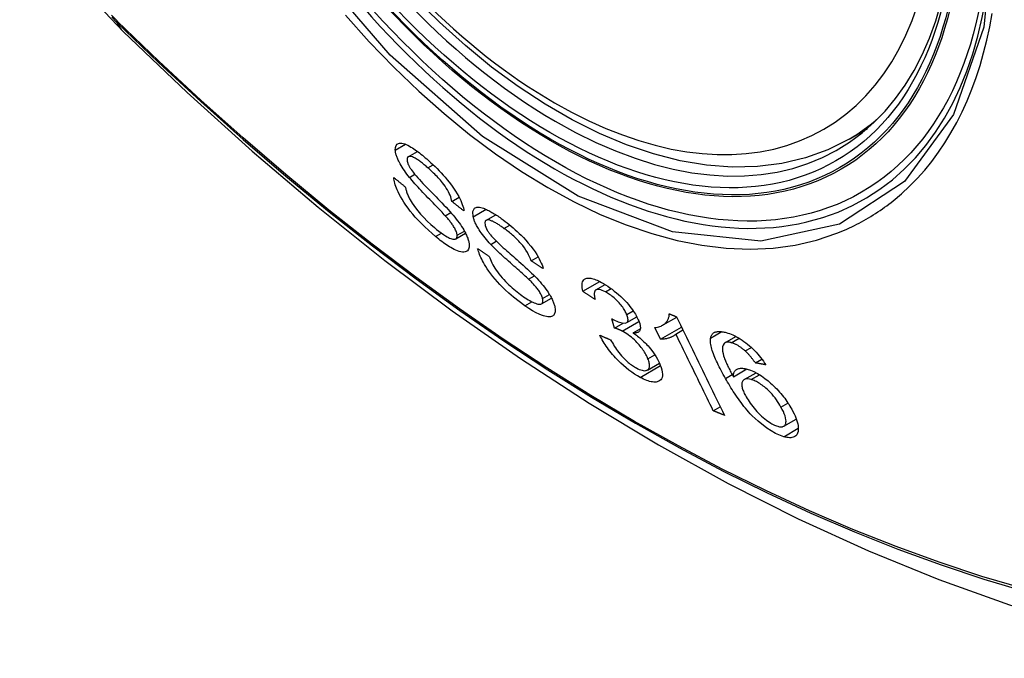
# Model space of a CAD drawing. Header units: inches. Extents: x 171.4 to 202, y 56.2 to 104.8.
# Tile 14 of 24: x 191.318 to 191.869, y 76.907 to 77.264. Entities that reach past the tile are written whole.
import ezdxf

# ---------------------------------------------------------------- set-up
doc = ezdxf.new("R2010")
doc.units = ezdxf.units.IN
doc.header["$MEASUREMENT"] = 0
doc.layers.add('Visible Edges(ANSI)', color=7, linetype='Continuous', lineweight=25)
doc.layers.add('Visible Tangent Edges(ANSI)', color=7, linetype='Continuous', lineweight=25)

msp = doc.modelspace()

# ---------------------------------------------------------------- linework, layer by layer
at = {"layer": 'Visible Edges(ANSI)'}
for p, q in [((191.78176, 77.19717), (191.79204, 77.2031)), ((191.53518, 77.1873), (191.54033, 77.19028)), ((191.55965, 77.16228), (191.56371, 77.16463)), ((191.55585, 77.15434), (191.55898, 77.15614)), ((191.57867, 77.15173), (191.58414, 77.15488)), ((191.56179, 77.14139), (191.56726, 77.14455)), ((191.60398, 77.12907), (191.60784, 77.1313)), ((191.60247, 77.11887), (191.60574, 77.12075)), ((191.63291, 77.11205), (191.64233, 77.11749)), ((191.64021, 77.1128), (191.64539, 77.11579)), ((191.6097, 77.10505), (191.61532, 77.1083)), ((191.65062, 77.09153), (191.64904, 77.09674)), ((191.65738, 77.09452), (191.66306, 77.0978)), ((191.67746, 77.09307), (191.68536, 77.09763)), ((191.65062, 77.09153), (191.65536, 77.09427)), ((191.66109, 77.08875), (191.66499, 77.091)), ((191.67629, 77.08522), (191.67309, 77.09173)), ((191.67629, 77.08522), (191.68808, 77.09202)), ((191.68486, 77.08817), (191.68884, 77.09047)), ((191.71235, 77.08327), (191.71851, 77.08683)), ((191.72369, 77.07868), (191.7271, 77.08065)), ((191.72939, 77.072), (191.73299, 77.07408)), ((191.66897, 77.06803), (191.67567, 77.0719)), ((191.71707, 77.06428), (191.72458, 77.06862)), ((191.72307, 77.06268), (191.72973, 77.06652)), ((191.70581, 77.04525), (191.70973, 77.04751)), ((191.74522, 77.03661), (191.75222, 77.04065))]:
    msp.add_line(p, q, dxfattribs=at)
at = {"layer": 'Visible Edges(ANSI)', "flags": 128}
for points in [[(191.3179, 77.35751), (191.32214, 77.34322), (191.32728, 77.3295), (191.33327, 77.31629), (191.34007, 77.30357), (191.34768, 77.29132), (191.35613, 77.27953), (191.36544, 77.26822), (191.3757, 77.2574)], [(191.78176, 77.19717), (191.76989, 77.19123), (191.75733, 77.18669), (191.74417, 77.18355), (191.73049, 77.18184), (191.7164, 77.18154), (191.70197, 77.18263), (191.68726, 77.18509), (191.67234, 77.18887), (191.65728, 77.19395), (191.64213, 77.2003), (191.62695, 77.20786), (191.6118, 77.21661), (191.59674, 77.22649), (191.58184, 77.23745), (191.56715, 77.24946), (191.55274, 77.26245), (191.53866, 77.27635)], [(191.3757, 77.2574), (191.4115, 77.22325), (191.44787, 77.19048), (191.48475, 77.15916), (191.5221, 77.12935), (191.55986, 77.10109), (191.59799, 77.07443), (191.63645, 77.04942), (191.67519, 77.02612), (191.71416, 77.00456), (191.75332, 76.98481), (191.79263, 76.9669), (191.83205, 76.95089), (191.87152, 76.93683), (191.91102, 76.92476), (191.95048, 76.91475), (191.98986, 76.90684)], [(191.52796, 77.19103), (191.52802, 77.19251), (191.52841, 77.19366), (191.52904, 77.19439), (191.52971, 77.19476), (191.5303, 77.19491), (191.53093, 77.19495), (191.53163, 77.19489), (191.5324, 77.19472), (191.53323, 77.19445), (191.53409, 77.1941), (191.53497, 77.19368), (191.53584, 77.19321), (191.53671, 77.19271), (191.53755, 77.19219), (191.53836, 77.19166), (191.53914, 77.19113), (191.53992, 77.19058), (191.54071, 77.19), (191.5415, 77.18939), (191.54231, 77.18877), (191.54312, 77.18811), (191.54393, 77.18744), (191.54475, 77.18675), (191.54556, 77.18605)], [(191.53589, 77.17575), (191.53514, 77.17669), (191.53442, 77.17763), (191.53371, 77.17858), (191.53304, 77.17954), (191.53239, 77.18049), (191.53177, 77.18144), (191.5312, 77.18238), (191.53069, 77.18325), (191.53026, 77.18404), (191.5299, 77.18476), (191.52959, 77.1854), (191.52933, 77.18598), (191.52912, 77.18648), (191.52893, 77.18696), (191.52876, 77.18742), (191.52861, 77.18786), (191.52847, 77.1883), (191.52835, 77.18872), (191.52825, 77.18914), (191.52816, 77.18954), (191.52809, 77.18993), (191.52803, 77.1903), (191.52799, 77.19067), (191.52796, 77.19103)], [(191.54617, 77.1811), (191.54566, 77.18154), (191.54515, 77.18198), (191.54463, 77.18241), (191.54412, 77.18284), (191.54361, 77.18325), (191.54311, 77.18366), (191.5426, 77.18405), (191.5421, 77.18444), (191.5416, 77.18481), (191.5411, 77.18517), (191.54061, 77.18551), (191.54012, 77.18583), (191.53964, 77.18614), (191.53917, 77.18642), (191.5387, 77.18668), (191.53814, 77.18695), (191.5375, 77.18721), (191.53681, 77.1874), (191.53612, 77.1875), (191.53553, 77.18744), (191.53506, 77.18722), (191.53473, 77.18683), (191.53456, 77.18628), (191.53454, 77.18557)], [(191.53454, 77.18557), (191.53455, 77.1854), (191.53457, 77.18522), (191.5346, 77.18504), (191.53463, 77.18485), (191.53467, 77.18466), (191.53472, 77.18446), (191.53477, 77.18425), (191.53484, 77.18404), (191.53491, 77.18383), (191.53498, 77.18361), (191.53507, 77.18339), (191.53516, 77.18316), (191.53526, 77.18293), (191.53537, 77.18269), (191.53548, 77.18245), (191.5356, 77.18221), (191.53573, 77.18196), (191.53586, 77.18171), (191.536, 77.18146), (191.53615, 77.18121), (191.5363, 77.18096), (191.53646, 77.1807), (191.53663, 77.18044), (191.5368, 77.18018)], [(191.54556, 77.18605), (191.54672, 77.18502), (191.54788, 77.18397), (191.54904, 77.18289), (191.5502, 77.18178), (191.55134, 77.18065), (191.55248, 77.17948), (191.55361, 77.1783), (191.55473, 77.17708), (191.55584, 77.17583), (191.557, 77.17447), (191.55819, 77.173), (191.5594, 77.17143), (191.5606, 77.16976), (191.56171, 77.16809), (191.56265, 77.16655), (191.56343, 77.16515), (191.56409, 77.16388), (191.56462, 77.16274), (191.56507, 77.16167), (191.56546, 77.16064), (191.56577, 77.15966), (191.56603, 77.15873), (191.56622, 77.15783), (191.56635, 77.15698)], [(191.5368, 77.18018), (191.53733, 77.17943), (191.53799, 77.17858), (191.53876, 77.17764), (191.53963, 77.17663), (191.54056, 77.17557), (191.54153, 77.1745), (191.5425, 77.17344), (191.54346, 77.17242), (191.54438, 77.17144), (191.54529, 77.17049), (191.54618, 77.16957), (191.54707, 77.16865), (191.54797, 77.16773), (191.54888, 77.1668), (191.54982, 77.16584), (191.55079, 77.16484), (191.55181, 77.16379), (191.55287, 77.16269), (191.554, 77.16151), (191.55516, 77.16029), (191.55633, 77.15905), (191.55746, 77.15783), (191.55852, 77.15666), (191.55948, 77.15557)], [(191.55965, 77.16228), (191.55947, 77.16308), (191.55924, 77.16392), (191.55896, 77.16481), (191.5586, 77.16573), (191.55818, 77.1667), (191.55769, 77.1677), (191.55713, 77.16872), (191.55648, 77.16978), (191.55579, 77.17083), (191.55509, 77.1718), (191.55442, 77.17268), (191.55379, 77.17346), (191.55319, 77.17417), (191.55258, 77.17486), (191.55196, 77.17554), (191.55133, 77.17622), (191.55069, 77.17687), (191.55005, 77.17752), (191.54941, 77.17815), (191.54876, 77.17876), (191.54811, 77.17936), (191.54747, 77.17995), (191.54682, 77.18053), (191.54617, 77.1811)], [(191.55048, 77.14269), (191.54851, 77.14439), (191.54652, 77.14617), (191.54455, 77.14802), (191.5426, 77.14993), (191.54077, 77.15182), (191.53916, 77.15358), (191.53772, 77.15525), (191.53637, 77.1569), (191.53508, 77.15858), (191.53386, 77.16027), (191.53272, 77.16196), (191.53173, 77.16356), (191.53087, 77.16505), (191.53015, 77.16641), (191.52955, 77.16763), (191.52906, 77.16871), (191.52864, 77.1697), (191.52828, 77.17065), (191.52796, 77.17157), (191.52769, 77.17246), (191.52747, 77.17332), (191.52729, 77.17415), (191.52716, 77.17494), (191.52706, 77.17571)], [(191.52706, 77.17571), (191.52733, 77.17549), (191.5276, 77.17527), (191.52787, 77.17505), (191.52814, 77.17483), (191.52842, 77.17461), (191.52869, 77.17439), (191.52896, 77.17417), (191.52923, 77.17395), (191.5295, 77.17373), (191.52977, 77.17351), (191.53004, 77.17329), (191.53031, 77.17307), (191.53058, 77.17285), (191.53085, 77.17263), (191.53112, 77.17241), (191.5314, 77.1722), (191.53167, 77.17198), (191.53194, 77.17176), (191.53221, 77.17154), (191.53248, 77.17132), (191.53275, 77.1711), (191.53302, 77.17088), (191.5333, 77.17066), (191.53357, 77.17044)], [(191.55585, 77.15434), (191.55534, 77.1549), (191.55476, 77.15554), (191.5541, 77.15624), (191.55338, 77.15699), (191.55261, 77.1578), (191.55179, 77.15865), (191.55093, 77.15955), (191.55003, 77.16047), (191.54911, 77.16143), (191.54816, 77.1624), (191.54721, 77.16339), (191.54624, 77.16439), (191.54528, 77.16539), (191.54432, 77.16639), (191.54338, 77.16738), (191.54246, 77.16836), (191.54156, 77.16931), (191.5407, 77.17024), (191.53984, 77.17118), (191.53898, 77.17213), (191.53814, 77.17308), (191.53734, 77.17401), (191.53658, 77.1749), (191.53589, 77.17575)], [(191.53357, 77.17044), (191.53366, 77.16999), (191.53377, 77.16953), (191.53388, 77.16906), (191.53402, 77.16858), (191.53416, 77.16809), (191.53432, 77.16759), (191.5345, 77.16708), (191.53469, 77.16656), (191.5349, 77.16603), (191.53514, 77.16549), (191.53539, 77.16494), (191.53566, 77.16438), (191.53595, 77.1638), (191.5363, 77.16316), (191.53678, 77.16233), (191.53742, 77.16132), (191.53825, 77.1601), (191.53928, 77.1587), (191.54057, 77.15707), (191.54212, 77.15525), (191.54392, 77.15329), (191.54586, 77.15132), (191.54783, 77.14947), (191.54981, 77.14773)], [(191.56635, 77.15698), (191.56607, 77.1572), (191.56579, 77.15742), (191.56551, 77.15764), (191.56523, 77.15786), (191.56495, 77.15808), (191.56467, 77.1583), (191.56439, 77.15852), (191.56411, 77.15875), (191.56383, 77.15897), (191.56355, 77.15919), (191.56327, 77.15941), (191.56299, 77.15963), (191.56271, 77.15985), (191.56244, 77.16007), (191.56216, 77.16029), (191.56188, 77.16051), (191.5616, 77.16073), (191.56132, 77.16095), (191.56104, 77.16117), (191.56076, 77.16139), (191.56048, 77.16162), (191.5602, 77.16184), (191.55992, 77.16206), (191.55965, 77.16228)], [(191.55948, 77.15557), (191.56034, 77.15455), (191.5612, 77.15351), (191.56203, 77.15247), (191.56283, 77.15143), (191.56361, 77.15038), (191.56436, 77.14933), (191.56506, 77.14829), (191.5657, 77.1473), (191.56626, 77.14638), (191.56673, 77.14554), (191.56714, 77.14478), (191.56749, 77.14409), (191.56778, 77.14347), (191.56803, 77.1429), (191.56825, 77.14236), (191.56845, 77.14184), (191.56863, 77.14133), (191.56879, 77.14083), (191.56893, 77.14035), (191.56904, 77.13988), (191.56914, 77.13942), (191.56922, 77.13898), (191.56928, 77.13856), (191.56932, 77.13814)], [(191.57152, 77.15374), (191.57131, 77.15672), (191.57224, 77.15856), (191.57348, 77.15913), (191.57425, 77.15919), (191.57503, 77.15913), (191.57582, 77.15897), (191.57657, 77.15876), (191.57727, 77.15852), (191.57788, 77.15828), (191.57844, 77.15804), (191.57901, 77.15778), (191.57959, 77.1575), (191.58019, 77.15721), (191.58079, 77.15689), (191.5814, 77.15655), (191.58202, 77.15619), (191.58265, 77.15582), (191.58328, 77.15543), (191.58392, 77.15502), (191.58457, 77.1546), (191.58523, 77.15416), (191.58588, 77.15371), (191.58654, 77.15325), (191.58721, 77.15277)], [(191.56254, 77.14339), (191.56249, 77.1438), (191.56241, 77.14423), (191.5623, 77.1447), (191.56214, 77.14518), (191.56195, 77.1457), (191.56172, 77.14623), (191.56146, 77.14678), (191.56118, 77.14731), (191.5609, 77.14782), (191.5606, 77.1483), (191.5603, 77.14877), (191.56, 77.14921), (191.5597, 77.14964), (191.55939, 77.15007), (191.55907, 77.15051), (191.55873, 77.15094), (191.55839, 77.15137), (191.55804, 77.15181), (191.55768, 77.15224), (191.55732, 77.15267), (191.55695, 77.15309), (191.55659, 77.15351), (191.55622, 77.15393), (191.55585, 77.15434)], [(191.58134, 77.13829), (191.58052, 77.13917), (191.57972, 77.14007), (191.57893, 77.14098), (191.57816, 77.1419), (191.57742, 77.14282), (191.57671, 77.14375), (191.57603, 77.14468), (191.57543, 77.14555), (191.5749, 77.14635), (191.57444, 77.14708), (191.57405, 77.14775), (191.57372, 77.14833), (191.57344, 77.14885), (191.57319, 77.14935), (191.57295, 77.14983), (191.57273, 77.1503), (191.57252, 77.15076), (191.57234, 77.15121), (191.57216, 77.15166), (191.57201, 77.15209), (191.57186, 77.15252), (191.57174, 77.15294), (191.57162, 77.15334), (191.57152, 77.15374)], [(191.58876, 77.14722), (191.58829, 77.14756), (191.58783, 77.14789), (191.58736, 77.14821), (191.5869, 77.14853), (191.58644, 77.14884), (191.58598, 77.14914), (191.58552, 77.14944), (191.58507, 77.14972), (191.58462, 77.15), (191.58417, 77.15026), (191.58373, 77.15051), (191.5833, 77.15075), (191.58287, 77.15097), (191.58246, 77.15118), (191.58205, 77.15136), (191.58165, 77.15153), (191.58127, 77.15167), (191.58088, 77.15179), (191.58025, 77.15193), (191.57943, 77.15195), (191.57867, 77.15173), (191.57817, 77.1512), (191.578, 77.15036), (191.57814, 77.14923)], [(191.58721, 77.15277), (191.58831, 77.15196), (191.58942, 77.15113), (191.59053, 77.15026), (191.59165, 77.14937), (191.59276, 77.14845), (191.59388, 77.14749), (191.59499, 77.14651), (191.59611, 77.1455), (191.59721, 77.14446), (191.59834, 77.14336), (191.59959, 77.14209), (191.60093, 77.14065), (191.60234, 77.13904), (191.60376, 77.13731), (191.60503, 77.13563), (191.60612, 77.13407), (191.60705, 77.13263), (191.60782, 77.13134), (191.60848, 77.13014), (191.60907, 77.12898), (191.60958, 77.12786), (191.61002, 77.12677), (191.6104, 77.12573), (191.6107, 77.12472)], [(191.54981, 77.14773), (191.55108, 77.14667), (191.55235, 77.14567), (191.55361, 77.14473), (191.55484, 77.14386), (191.55596, 77.14314), (191.55692, 77.14258), (191.55771, 77.14215), (191.55837, 77.14184), (191.559, 77.14158), (191.55959, 77.14137), (191.56014, 77.14123), (191.56065, 77.14116), (191.56109, 77.14117), (191.56146, 77.14125), (191.56175, 77.14137), (191.56197, 77.14152), (191.56213, 77.14167), (191.56226, 77.14185), (191.56237, 77.14205), (191.56245, 77.14227), (191.56251, 77.14252), (191.56254, 77.14278), (191.56255, 77.14307), (191.56254, 77.14339)], [(191.57814, 77.14923), (191.57819, 77.14904), (191.57824, 77.14884), (191.5783, 77.14864), (191.57837, 77.14843), (191.57844, 77.14822), (191.57852, 77.14801), (191.57861, 77.14779), (191.57871, 77.14756), (191.57881, 77.14734), (191.57892, 77.1471), (191.57904, 77.14687), (191.57916, 77.14663), (191.57929, 77.14639), (191.57943, 77.14614), (191.57958, 77.1459), (191.57973, 77.14565), (191.57989, 77.1454), (191.58005, 77.14515), (191.58022, 77.1449), (191.5804, 77.14465), (191.58058, 77.1444), (191.58077, 77.14415), (191.58096, 77.1439), (191.58116, 77.14364)], [(191.60398, 77.12907), (191.60358, 77.13017), (191.60309, 77.13133), (191.60252, 77.13253), (191.60184, 77.13377), (191.60106, 77.13505), (191.60017, 77.13636), (191.59924, 77.13758), (191.5984, 77.13861), (191.59769, 77.13942), (191.59712, 77.14004), (191.59655, 77.14064), (191.59596, 77.14122), (191.59537, 77.1418), (191.59478, 77.14235), (191.59418, 77.1429), (191.59357, 77.14343), (191.59297, 77.14395), (191.59236, 77.14445), (191.59176, 77.14495), (191.59115, 77.14543), (191.59055, 77.14589), (191.58995, 77.14635), (191.58936, 77.14679), (191.58876, 77.14722)], [(191.56932, 77.13814), (191.56929, 77.1367), (191.56895, 77.13554), (191.56836, 77.13474), (191.56766, 77.13427), (191.567, 77.13404), (191.56631, 77.13395), (191.56554, 77.13396), (191.56469, 77.13409), (191.56376, 77.13432), (191.5628, 77.13465), (191.56184, 77.13505), (191.56088, 77.1355), (191.55996, 77.13598), (191.55907, 77.13647), (191.55825, 77.13696), (191.55741, 77.13748), (191.55657, 77.13804), (191.55572, 77.13862), (191.55486, 77.13924), (191.55399, 77.13988), (191.55312, 77.14055), (191.55224, 77.14124), (191.55136, 77.14195), (191.55048, 77.14269)], [(191.58116, 77.14364), (191.58177, 77.1429), (191.58251, 77.14208), (191.58337, 77.14119), (191.58432, 77.14024), (191.58532, 77.13927), (191.58636, 77.13829), (191.58739, 77.13734), (191.58838, 77.13643), (191.58934, 77.13556), (191.59028, 77.13472), (191.59121, 77.1339), (191.59214, 77.13308), (191.59307, 77.13226), (191.59403, 77.13143), (191.59501, 77.13057), (191.59604, 77.12967), (191.59711, 77.12873), (191.59824, 77.12773), (191.59943, 77.12667), (191.60066, 77.12556), (191.6019, 77.12443), (191.60309, 77.12332), (191.60422, 77.12225), (191.60524, 77.12126)], [(191.60045, 77.10398), (191.59727, 77.10632), (191.59415, 77.10878), (191.59153, 77.11102), (191.58942, 77.11295), (191.5878, 77.11453), (191.58643, 77.11594), (191.58511, 77.11737), (191.58383, 77.11884), (191.5826, 77.12033), (191.58142, 77.12185), (191.58036, 77.1233), (191.57943, 77.12466), (191.57861, 77.12593), (191.5779, 77.12709), (191.5773, 77.12814), (191.57678, 77.12909), (191.5763, 77.13001), (191.57587, 77.13091), (191.57547, 77.13179), (191.57511, 77.13265), (191.57479, 77.13349), (191.5745, 77.13431), (191.57425, 77.13511), (191.57403, 77.13589)], [(191.57403, 77.13589), (191.5743, 77.13571), (191.57457, 77.13553), (191.57484, 77.13535), (191.57512, 77.13517), (191.57539, 77.13498), (191.57566, 77.1348), (191.57593, 77.13462), (191.5762, 77.13444), (191.57647, 77.13426), (191.57674, 77.13408), (191.57701, 77.1339), (191.57728, 77.13372), (191.57755, 77.13354), (191.57782, 77.13336), (191.5781, 77.13318), (191.57837, 77.133), (191.57864, 77.13282), (191.57891, 77.13264), (191.57918, 77.13246), (191.57945, 77.13228), (191.57972, 77.1321), (191.58, 77.13192), (191.58027, 77.13174), (191.58054, 77.13155)], [(191.60247, 77.11887), (191.60193, 77.11939), (191.6013, 77.11997), (191.60061, 77.1206), (191.59985, 77.12129), (191.59903, 77.12202), (191.59817, 77.12279), (191.59726, 77.1236), (191.59631, 77.12443), (191.59534, 77.12529), (191.59435, 77.12617), (191.59334, 77.12706), (191.59232, 77.12796), (191.59131, 77.12886), (191.59031, 77.12976), (191.58932, 77.13065), (191.58835, 77.13152), (191.58741, 77.13238), (191.5865, 77.13322), (191.58558, 77.13408), (191.58467, 77.13495), (191.58377, 77.13582), (191.58291, 77.13667), (191.58209, 77.13749), (191.58134, 77.13829)], [(191.58054, 77.13155), (191.58085, 77.13068), (191.5812, 77.12978), (191.58159, 77.12886), (191.58204, 77.1279), (191.58253, 77.12693), (191.58307, 77.12594), (191.58367, 77.12493), (191.58433, 77.12391), (191.58505, 77.12288), (191.58586, 77.1218), (191.58676, 77.1207), (191.58769, 77.11961), (191.58864, 77.11856), (191.58959, 77.11756), (191.59054, 77.11661), (191.59145, 77.11572), (191.59237, 77.11486), (191.59329, 77.11403), (191.59421, 77.11323), (191.59513, 77.11246), (191.59606, 77.11171), (191.59699, 77.11098), (191.59791, 77.11029), (191.59883, 77.10963)], [(191.6107, 77.12472), (191.61042, 77.1249), (191.61014, 77.12508), (191.60986, 77.12526), (191.60958, 77.12544), (191.6093, 77.12562), (191.60902, 77.12581), (191.60874, 77.12599), (191.60845, 77.12617), (191.60817, 77.12635), (191.60789, 77.12653), (191.60761, 77.12671), (191.60733, 77.12689), (191.60705, 77.12707), (191.60677, 77.12726), (191.60649, 77.12744), (191.60621, 77.12762), (191.60593, 77.1278), (191.60565, 77.12798), (191.60537, 77.12816), (191.60509, 77.12834), (191.60481, 77.12853), (191.60453, 77.12871), (191.60426, 77.12889), (191.60398, 77.12907)], [(191.61035, 77.10795), (191.61023, 77.10839), (191.61008, 77.10885), (191.6099, 77.10932), (191.60969, 77.10982), (191.60944, 77.11034), (191.60917, 77.11086), (191.60885, 77.11141), (191.60853, 77.11194), (191.60819, 77.11244), (191.60785, 77.11293), (191.60751, 77.11339), (191.60716, 77.11384), (191.60681, 77.11428), (191.60645, 77.11471), (191.60608, 77.11514), (191.6057, 77.11557), (191.60531, 77.116), (191.60491, 77.11642), (191.60451, 77.11684), (191.60411, 77.11726), (191.6037, 77.11767), (191.60329, 77.11808), (191.60288, 77.11848), (191.60247, 77.11887)], [(191.60524, 77.12126), (191.60618, 77.1203), (191.60711, 77.11932), (191.60803, 77.11833), (191.60893, 77.11733), (191.6098, 77.11632), (191.61064, 77.1153), (191.61145, 77.11428), (191.6122, 77.11328), (191.61286, 77.11236), (191.61343, 77.11151), (191.61393, 77.11073), (191.61437, 77.11002), (191.61474, 77.10938), (191.61506, 77.1088), (191.61536, 77.10823), (191.61563, 77.10768), (191.61589, 77.10714), (191.61612, 77.1066), (191.61633, 77.10608), (191.61653, 77.10558), (191.6167, 77.10508), (191.61686, 77.10459), (191.617, 77.10411), (191.61712, 77.10365)], [(191.63291, 77.11205), (191.63268, 77.11308), (191.63252, 77.11406), (191.63244, 77.11499), (191.63244, 77.11586), (191.63253, 77.11665), (191.63271, 77.11736), (191.63299, 77.11796), (191.63333, 77.11843), (191.63372, 77.11878), (191.63414, 77.11904), (191.63457, 77.11921), (191.63502, 77.11934), (191.63552, 77.11941), (191.63605, 77.11943), (191.63663, 77.1194), (191.63725, 77.11932), (191.6379, 77.11919), (191.63859, 77.11901), (191.6393, 77.11878), (191.64004, 77.11851), (191.6408, 77.1182), (191.64159, 77.11785), (191.6424, 77.11746), (191.64322, 77.11703)], [(191.64322, 77.11703), (191.64439, 77.11639), (191.64558, 77.11568), (191.64678, 77.11491), (191.648, 77.11407), (191.64923, 77.11318), (191.65046, 77.11222), (191.65169, 77.11122), (191.65289, 77.11018), (191.65407, 77.1091), (191.65523, 77.10799), (191.65635, 77.10685), (191.6574, 77.1057), (191.65836, 77.10459), (191.65921, 77.10355), (191.65997, 77.10257), (191.66064, 77.10166), (191.66122, 77.10082), (191.66175, 77.10002), (191.66225, 77.09922), (191.66271, 77.09844), (191.66313, 77.09768), (191.66351, 77.09693), (191.66386, 77.09619), (191.66416, 77.09546)], [(191.63977, 77.10744), (191.63948, 77.10763), (191.6392, 77.10782), (191.63891, 77.10801), (191.63862, 77.1082), (191.63834, 77.1084), (191.63805, 77.10859), (191.63776, 77.10878), (191.63748, 77.10897), (191.63719, 77.10916), (191.63691, 77.10936), (191.63662, 77.10955), (191.63633, 77.10974), (191.63605, 77.10993), (191.63576, 77.11012), (191.63548, 77.11032), (191.63519, 77.11051), (191.6349, 77.1107), (191.63462, 77.11089), (191.63433, 77.11108), (191.63405, 77.11128), (191.63376, 77.11147), (191.63348, 77.11166), (191.63319, 77.11185), (191.63291, 77.11205)], [(191.64545, 77.11175), (191.64455, 77.1122), (191.64369, 77.11257), (191.64289, 77.11284), (191.64215, 77.11301), (191.64148, 77.11308), (191.64094, 77.11305), (191.64051, 77.11294), (191.6402, 77.1128), (191.63998, 77.11264), (191.63978, 77.11245), (191.63963, 77.11223), (191.6395, 77.11198), (191.6394, 77.1117), (191.63933, 77.1114), (191.63928, 77.11108), (191.63926, 77.11073), (191.63926, 77.11037), (191.63928, 77.10999), (191.63932, 77.10959), (191.63938, 77.10918), (191.63946, 77.10876), (191.63955, 77.10832), (191.63965, 77.10788), (191.63977, 77.10744)], [(191.65739, 77.09908), (191.65716, 77.09962), (191.65691, 77.10017), (191.65662, 77.10074), (191.6563, 77.10132), (191.65594, 77.10191), (191.65556, 77.10251), (191.65515, 77.1031), (191.65471, 77.10371), (191.65423, 77.10431), (191.65373, 77.10492), (191.6532, 77.10553), (191.65264, 77.10614), (191.65207, 77.10674), (191.65148, 77.10732), (191.65089, 77.10788), (191.65029, 77.10841), (191.64968, 77.10892), (191.64906, 77.10941), (191.64845, 77.10987), (191.64784, 77.11031), (191.64723, 77.11071), (191.64663, 77.11108), (191.64604, 77.11143), (191.64545, 77.11175)], [(191.59883, 77.10963), (191.59972, 77.10901), (191.6006, 77.10841), (191.60147, 77.10785), (191.60233, 77.10733), (191.60317, 77.10684), (191.604, 77.10639), (191.60481, 77.10599), (191.60558, 77.10564), (191.60633, 77.10534), (191.60705, 77.1051), (191.60772, 77.10493), (191.60834, 77.10484), (191.6089, 77.10483), (191.60937, 77.10491), (191.60974, 77.10507), (191.61002, 77.10529), (191.61022, 77.10555), (191.61035, 77.10581), (191.61044, 77.10609), (191.6105, 77.1064), (191.61051, 77.10675), (191.61049, 77.10712), (191.61044, 77.10752), (191.61035, 77.10795)], [(191.61712, 77.10365), (191.61727, 77.10294), (191.61737, 77.10227), (191.61741, 77.10164), (191.61741, 77.10106), (191.61735, 77.10051), (191.61724, 77.10002), (191.61708, 77.09957), (191.61687, 77.09916), (191.6166, 77.0988), (191.61627, 77.09847), (191.61586, 77.09818), (191.61537, 77.09796), (191.61478, 77.0978), (191.6141, 77.09774), (191.61335, 77.09776), (191.61255, 77.09787), (191.61169, 77.09806), (191.61077, 77.09832), (191.60973, 77.09869), (191.60837, 77.09926), (191.60667, 77.10009), (191.60467, 77.10121), (191.60258, 77.10252), (191.60045, 77.10398)], [(191.64904, 77.09674), (191.64909, 77.09671), (191.64913, 77.09668), (191.64918, 77.09666), (191.64922, 77.09663), (191.64927, 77.0966), (191.64932, 77.09657), (191.64936, 77.09654), (191.64941, 77.09652), (191.64945, 77.09649), (191.6495, 77.09646), (191.64955, 77.09643), (191.64959, 77.09641), (191.64964, 77.09638), (191.64968, 77.09635), (191.64972, 77.09633), (191.64977, 77.0963), (191.64981, 77.09628), (191.64986, 77.09625), (191.6499, 77.09623), (191.64994, 77.0962), (191.64999, 77.09618), (191.65003, 77.09615), (191.65007, 77.09613), (191.65012, 77.09611)], [(191.65012, 77.09611), (191.65262, 77.09495), (191.65481, 77.09434), (191.65654, 77.09428), (191.65741, 77.09454), (191.65763, 77.09471), (191.65775, 77.09483), (191.65785, 77.09496), (191.65794, 77.09512), (191.65801, 77.09528), (191.65806, 77.09546), (191.6581, 77.09565), (191.65812, 77.09586), (191.65813, 77.09608), (191.65813, 77.09631), (191.65811, 77.09655), (191.65808, 77.0968), (191.65803, 77.09706), (191.65797, 77.09733), (191.6579, 77.0976), (191.65782, 77.09789), (191.65773, 77.09818), (191.65762, 77.09847), (191.65751, 77.09877), (191.65739, 77.09908)], [(191.66416, 77.09546), (191.66435, 77.09499), (191.66451, 77.09453), (191.66465, 77.09408), (191.66477, 77.09364), (191.66487, 77.09322), (191.66495, 77.09281), (191.665, 77.09242), (191.66504, 77.09204), (191.66504, 77.09168), (191.66503, 77.09134), (191.66499, 77.09101), (191.66492, 77.09068), (191.66482, 77.09036), (191.66469, 77.09006), (191.66451, 77.08977), (191.66428, 77.08951), (191.66401, 77.08927), (191.66369, 77.08908), (191.66333, 77.08893), (191.66294, 77.08882), (191.66252, 77.08875), (191.66207, 77.08872), (191.66159, 77.08872), (191.66109, 77.08875)], [(191.67309, 77.09173), (191.67391, 77.09185), (191.67466, 77.092), (191.67535, 77.09218), (191.67599, 77.09239), (191.67658, 77.09262), (191.67712, 77.09288), (191.67761, 77.09315), (191.67806, 77.09344), (191.67846, 77.09374), (191.67883, 77.09406), (191.67916, 77.09438), (191.67946, 77.09471), (191.67972, 77.09504), (191.67996, 77.09537), (191.68018, 77.0957), (191.68037, 77.09604), (191.68055, 77.0964), (191.68071, 77.09677), (191.68085, 77.09717), (191.68097, 77.09758), (191.68106, 77.09802), (191.68113, 77.09848), (191.68116, 77.09895), (191.68117, 77.09945)], [(191.68117, 77.09945), (191.68134, 77.09938), (191.68151, 77.09931), (191.68168, 77.09925), (191.68185, 77.09918), (191.68202, 77.09911), (191.68219, 77.09904), (191.68236, 77.09897), (191.68253, 77.0989), (191.6827, 77.09884), (191.68287, 77.09877), (191.68304, 77.0987), (191.68322, 77.09863), (191.68339, 77.09856), (191.68356, 77.0985), (191.68373, 77.09843), (191.6839, 77.09836), (191.68407, 77.09829), (191.68424, 77.09822), (191.68441, 77.09816), (191.68458, 77.09809), (191.68475, 77.09802), (191.68493, 77.09795), (191.6851, 77.09788), (191.68527, 77.09782)], [(191.68527, 77.09782), (191.68638, 77.09553), (191.68749, 77.09324), (191.6886, 77.09095), (191.68972, 77.08865), (191.69084, 77.08635), (191.69196, 77.08405), (191.69308, 77.08174), (191.6942, 77.07943), (191.69532, 77.07712), (191.69645, 77.07481), (191.69757, 77.0725), (191.69869, 77.07019), (191.69982, 77.06788), (191.70094, 77.06557), (191.70206, 77.06326), (191.70318, 77.06096), (191.7043, 77.05865), (191.70542, 77.05636), (191.70654, 77.05406), (191.70765, 77.05177), (191.70876, 77.04949), (191.70987, 77.04721), (191.71098, 77.04494), (191.71208, 77.04267)], [(191.65486, 77.08983), (191.65467, 77.08993), (191.65449, 77.09002), (191.6543, 77.09011), (191.65412, 77.0902), (191.65394, 77.09028), (191.65376, 77.09037), (191.65358, 77.09045), (191.6534, 77.09052), (191.65322, 77.0906), (191.65304, 77.09068), (191.65286, 77.09075), (191.65268, 77.09082), (191.6525, 77.09089), (191.65232, 77.09095), (191.65214, 77.09102), (191.65197, 77.09108), (191.65179, 77.09114), (191.65162, 77.0912), (191.65145, 77.09126), (191.65128, 77.09132), (191.65111, 77.09137), (191.65095, 77.09143), (191.65078, 77.09148), (191.65062, 77.09153)], [(191.66928, 77.07429), (191.66903, 77.07488), (191.66875, 77.07549), (191.66844, 77.07611), (191.66811, 77.07674), (191.66774, 77.07738), (191.66735, 77.07803), (191.66692, 77.0787), (191.66646, 77.07937), (191.66597, 77.08004), (191.66545, 77.08071), (191.66492, 77.08137), (191.66435, 77.08204), (191.66376, 77.0827), (191.66313, 77.08338), (191.66244, 77.0841), (191.66167, 77.08484), (191.66085, 77.0856), (191.65999, 77.08635), (191.65912, 77.08705), (191.65825, 77.0877), (191.65739, 77.08831), (191.65653, 77.08887), (191.65569, 77.08937), (191.65486, 77.08983)], [(191.70427, 77.08584), (191.70435, 77.08625), (191.70445, 77.08664), (191.70458, 77.08701), (191.70474, 77.08736), (191.70492, 77.08768), (191.70512, 77.08799), (191.70536, 77.08827), (191.70562, 77.08852), (191.70591, 77.08875), (191.70622, 77.08895), (191.70656, 77.08912), (191.70692, 77.08927), (191.70732, 77.08939), (191.70774, 77.08948), (191.70818, 77.08954), (191.70864, 77.08958), (191.70913, 77.08959), (191.70963, 77.08958), (191.71015, 77.08953), (191.71069, 77.08947), (191.71125, 77.08938), (191.71183, 77.08927), (191.71241, 77.08914), (191.71301, 77.08899)], [(191.66489, 77.06394), (191.66337, 77.06479), (191.66182, 77.06574), (191.66024, 77.0668), (191.65864, 77.06797), (191.65704, 77.06923), (191.65552, 77.07053), (191.65417, 77.07178), (191.65298, 77.07293), (191.65198, 77.07395), (191.65112, 77.07486), (191.6503, 77.07577), (191.64951, 77.07668), (191.64874, 77.0776), (191.648, 77.07852), (191.64729, 77.07945), (191.6466, 77.08038), (191.64595, 77.08131), (191.64533, 77.08223), (191.64475, 77.08313), (191.6442, 77.08403), (191.64369, 77.08492), (191.64321, 77.08579), (191.64276, 77.08666), (191.64234, 77.08751)], [(191.64234, 77.08751), (191.64259, 77.0874), (191.64284, 77.08729), (191.6431, 77.08718), (191.64335, 77.08707), (191.6436, 77.08696), (191.64385, 77.08685), (191.64411, 77.08674), (191.64436, 77.08663), (191.64461, 77.08652), (191.64486, 77.08642), (191.64512, 77.08631), (191.64537, 77.0862), (191.64562, 77.08609), (191.64587, 77.08598), (191.64613, 77.08587), (191.64638, 77.08576), (191.64663, 77.08565), (191.64689, 77.08554), (191.64714, 77.08543), (191.64739, 77.08532), (191.64765, 77.08521), (191.6479, 77.0851), (191.64815, 77.08499), (191.6484, 77.08488)], [(191.6484, 77.08488), (191.64888, 77.08403), (191.64939, 77.08316), (191.64992, 77.08227), (191.65047, 77.08138), (191.65105, 77.08049), (191.65166, 77.0796), (191.6523, 77.0787), (191.65298, 77.0778), (191.6537, 77.07691), (191.65445, 77.07602), (191.65519, 77.0752), (191.65589, 77.07448), (191.65654, 77.07384), (191.65713, 77.07328), (191.6577, 77.07277), (191.65827, 77.07228), (191.65884, 77.07181), (191.65941, 77.07137), (191.65998, 77.07094), (191.66055, 77.07054), (191.66113, 77.07016), (191.66169, 77.06981), (191.66225, 77.06948), (191.6628, 77.06918)], [(191.66109, 77.08875), (191.66169, 77.08833), (191.66229, 77.08789), (191.6629, 77.08744), (191.6635, 77.08698), (191.6641, 77.0865), (191.6647, 77.086), (191.6653, 77.08549), (191.66589, 77.08496), (191.66648, 77.08442), (191.66706, 77.08387), (191.66763, 77.0833), (191.66819, 77.08273), (191.66874, 77.08215), (191.66931, 77.08153), (191.66997, 77.08077), (191.6707, 77.07988), (191.6715, 77.07887), (191.67232, 77.07774), (191.67314, 77.07653), (191.67389, 77.07533), (191.67456, 77.07416), (191.67515, 77.07301), (191.67568, 77.07189), (191.67615, 77.0708)], [(191.68486, 77.08817), (191.68469, 77.08798), (191.68451, 77.08779), (191.68431, 77.08761), (191.68411, 77.08744), (191.68389, 77.08728), (191.68367, 77.08713), (191.68344, 77.08698), (191.68321, 77.08684), (191.68296, 77.08671), (191.68271, 77.08659), (191.68246, 77.08647), (191.68221, 77.08636), (191.68195, 77.08626), (191.68168, 77.08616), (191.68138, 77.08605), (191.68101, 77.08593), (191.68058, 77.0858), (191.68009, 77.08567), (191.67956, 77.08555), (191.67898, 77.08543), (191.67836, 77.08534), (191.6777, 77.08527), (191.67701, 77.08522), (191.67629, 77.08522)], [(191.70581, 77.04525), (191.70495, 77.04703), (191.70408, 77.0488), (191.70321, 77.05058), (191.70234, 77.05237), (191.70147, 77.05415), (191.70059, 77.05594), (191.69972, 77.05773), (191.69885, 77.05952), (191.69797, 77.06131), (191.6971, 77.0631), (191.69622, 77.0649), (191.69535, 77.06669), (191.69447, 77.06849), (191.69359, 77.07028), (191.69272, 77.07207), (191.69184, 77.07387), (191.69097, 77.07566), (191.69009, 77.07745), (191.68922, 77.07924), (191.68835, 77.08103), (191.68747, 77.08282), (191.6866, 77.08461), (191.68573, 77.08639), (191.68486, 77.08817)], [(191.71266, 77.06328), (191.71203, 77.06439), (191.71142, 77.0655), (191.71082, 77.06661), (191.71023, 77.06771), (191.70966, 77.0688), (191.70911, 77.06988), (191.70859, 77.07095), (191.70808, 77.072), (191.7076, 77.07304), (191.70714, 77.07406), (191.70671, 77.07507), (191.7063, 77.07605), (191.70593, 77.07701), (191.70559, 77.07795), (191.70528, 77.07886), (191.70501, 77.07975), (191.70477, 77.08061), (191.70457, 77.08144), (191.7044, 77.08225), (191.70428, 77.08303), (191.7042, 77.08378), (191.70417, 77.08451), (191.70419, 77.08519), (191.70427, 77.08584)], [(191.71301, 77.08899), (191.71392, 77.08873), (191.71485, 77.08842), (191.71581, 77.08807), (191.71679, 77.08766), (191.71779, 77.08719), (191.7188, 77.08667), (191.71984, 77.0861), (191.72088, 77.08547), (191.72191, 77.0848), (191.72294, 77.08407), (191.72397, 77.0833), (191.725, 77.08248), (191.72601, 77.08163), (191.727, 77.08074), (191.72796, 77.07983), (191.7289, 77.07889), (191.7298, 77.07793), (191.73068, 77.07695), (191.73151, 77.07596), (191.73231, 77.07496), (191.73308, 77.07397), (191.73381, 77.07297), (191.7345, 77.07196), (191.73517, 77.07096)], [(191.71182, 77.08284), (191.71129, 77.08202), (191.71099, 77.08101), (191.71091, 77.07983), (191.71102, 77.07853), (191.71126, 77.07724), (191.71157, 77.07606), (191.71188, 77.07508), (191.71214, 77.07436), (191.71237, 77.07378), (191.71261, 77.07319), (191.71286, 77.07258), (191.71314, 77.07196), (191.71342, 77.07134), (191.71372, 77.0707), (191.71402, 77.07006), (191.71434, 77.06942), (191.71467, 77.06877), (191.715, 77.06812), (191.71533, 77.06747), (191.71568, 77.06682), (191.71602, 77.06618), (191.71637, 77.06554), (191.71672, 77.0649), (191.71707, 77.06428)], [(191.71586, 77.08333), (191.71563, 77.08339), (191.71541, 77.08344), (191.71518, 77.08349), (191.71497, 77.08353), (191.71475, 77.08357), (191.71455, 77.08359), (191.71434, 77.08361), (191.71414, 77.08362), (191.71395, 77.08363), (191.71377, 77.08363), (191.71358, 77.08362), (191.71341, 77.0836), (191.71324, 77.08358), (191.71308, 77.08355), (191.71292, 77.08351), (191.71277, 77.08346), (191.71263, 77.08341), (191.71249, 77.08335), (191.71237, 77.08328), (191.71224, 77.08321), (191.71213, 77.08312), (191.71202, 77.08304), (191.71192, 77.08294), (191.71182, 77.08284)], [(191.72369, 77.07868), (191.72336, 77.07897), (191.72302, 77.07925), (191.72269, 77.07952), (191.72236, 77.07979), (191.72202, 77.08006), (191.72168, 77.08031), (191.72134, 77.08056), (191.721, 77.0808), (191.72066, 77.08103), (191.72033, 77.08125), (191.71999, 77.08147), (191.71966, 77.08167), (191.71933, 77.08186), (191.719, 77.08205), (191.71867, 77.08222), (191.71834, 77.08238), (191.71802, 77.08254), (191.71769, 77.08268), (191.71738, 77.08282), (191.71706, 77.08294), (191.71675, 77.08305), (191.71645, 77.08316), (191.71615, 77.08325), (191.71586, 77.08333)], [(191.72939, 77.072), (191.72918, 77.07228), (191.72898, 77.07256), (191.72877, 77.07284), (191.72855, 77.07313), (191.72834, 77.07342), (191.72812, 77.07371), (191.7279, 77.074), (191.72767, 77.07428), (191.72744, 77.07457), (191.72721, 77.07486), (191.72698, 77.07515), (191.72674, 77.07543), (191.7265, 77.07572), (191.72626, 77.076), (191.72602, 77.07628), (191.72578, 77.07655), (191.72553, 77.07682), (191.72528, 77.0771), (191.72503, 77.07737), (191.72476, 77.07764), (191.7245, 77.07791), (191.72423, 77.07817), (191.72396, 77.07843), (191.72369, 77.07868)], [(191.6628, 77.06918), (191.66364, 77.06876), (191.66445, 77.0684), (191.66522, 77.0681), (191.66595, 77.06788), (191.66662, 77.06774), (191.66725, 77.06767), (191.66781, 77.06768), (191.66831, 77.06777), (191.66873, 77.06791), (191.66909, 77.0681), (191.66937, 77.06833), (191.66961, 77.06858), (191.66981, 77.06887), (191.66997, 77.0692), (191.67009, 77.06956), (191.67017, 77.06996), (191.6702, 77.07041), (191.67018, 77.07088), (191.67013, 77.07139), (191.67003, 77.07192), (191.6699, 77.07248), (191.66973, 77.07306), (191.66952, 77.07366), (191.66928, 77.07429)], [(191.67615, 77.0708), (191.67665, 77.06942), (191.67704, 77.06813), (191.67729, 77.06691), (191.6774, 77.06579), (191.67736, 77.06479), (191.67718, 77.06391), (191.67685, 77.06315), (191.67642, 77.06256), (191.67592, 77.0621), (191.6754, 77.06176), (191.67488, 77.06154), (191.67435, 77.06138), (191.67378, 77.06128), (191.67316, 77.06125), (191.67249, 77.06127), (191.67178, 77.06135), (191.67102, 77.06149), (191.67023, 77.06169), (191.66941, 77.06194), (191.66856, 77.06224), (191.66768, 77.0626), (191.66677, 77.06301), (191.66584, 77.06345), (191.66489, 77.06394)], [(191.71707, 77.06428), (191.71707, 77.06469), (191.71709, 77.06508), (191.71713, 77.06546), (191.71719, 77.06583), (191.71728, 77.06618), (191.71738, 77.06651), (191.7175, 77.06683), (191.71765, 77.06713), (191.71782, 77.06742), (191.71803, 77.06769), (191.71827, 77.06794), (191.71854, 77.06817), (191.71886, 77.06838), (191.71921, 77.06857), (191.71962, 77.06873), (191.72007, 77.06886), (191.72055, 77.06896), (191.72105, 77.06902), (191.72159, 77.06904), (191.72216, 77.06903), (191.72276, 77.06897), (191.72338, 77.06888), (191.72403, 77.06875), (191.72471, 77.06858)], [(191.72471, 77.06858), (191.72656, 77.06798), (191.72853, 77.06713), (191.73059, 77.06604), (191.73269, 77.06473), (191.73471, 77.06328), (191.73644, 77.06191), (191.7378, 77.06076), (191.73876, 77.0599), (191.73963, 77.05909), (191.74047, 77.05827), (191.74129, 77.05744), (191.74209, 77.0566), (191.74287, 77.05574), (191.74362, 77.05486), (191.74436, 77.05398), (191.74506, 77.0531), (191.74574, 77.05221), (191.74638, 77.05133), (191.747, 77.05044), (191.7476, 77.04956), (191.74816, 77.04868), (191.7487, 77.0478), (191.74922, 77.04693), (191.74971, 77.04606)], [(191.73517, 77.07096), (191.73492, 77.07101), (191.73468, 77.07105), (191.73444, 77.07109), (191.7342, 77.07113), (191.73396, 77.07118), (191.73372, 77.07122), (191.73348, 77.07126), (191.73323, 77.07131), (191.73299, 77.07135), (191.73275, 77.07139), (191.73251, 77.07144), (191.73227, 77.07148), (191.73203, 77.07152), (191.73179, 77.07156), (191.73155, 77.07161), (191.73131, 77.07165), (191.73107, 77.07169), (191.73083, 77.07174), (191.73059, 77.07178), (191.73035, 77.07182), (191.73011, 77.07187), (191.72987, 77.07191), (191.72963, 77.07195), (191.72939, 77.072)], [(191.74522, 77.03076), (191.74066, 77.03254), (191.73572, 77.0355), (191.73083, 77.03938), (191.72759, 77.04245), (191.72649, 77.04361), (191.72557, 77.04462), (191.72468, 77.04565), (191.72381, 77.04668), (191.72297, 77.04772), (191.72216, 77.04876), (191.72137, 77.0498), (191.72061, 77.05083), (191.71986, 77.05187), (191.71913, 77.05291), (191.71841, 77.05396), (191.71771, 77.05501), (191.71702, 77.05607), (191.71635, 77.05712), (191.71569, 77.05817), (191.71505, 77.05921), (191.71443, 77.06024), (191.71382, 77.06127), (191.71323, 77.06228), (191.71266, 77.06328)], [(191.72694, 77.06273), (191.72601, 77.06294), (191.72516, 77.06305), (191.72439, 77.06305), (191.72371, 77.06294), (191.72313, 77.06271), (191.72267, 77.06238), (191.72233, 77.06199), (191.72209, 77.06159), (191.72193, 77.0612), (191.72183, 77.06082), (191.72177, 77.06041), (191.72174, 77.05997), (191.72176, 77.05951), (191.72181, 77.05902), (191.7219, 77.0585), (191.72203, 77.05796), (191.7222, 77.0574), (191.72239, 77.05682), (191.72262, 77.05623), (191.72288, 77.05562), (191.72317, 77.055), (191.72348, 77.05437), (191.72381, 77.05374), (191.72417, 77.05309)], [(191.74368, 77.04732), (191.74311, 77.04833), (191.74248, 77.04934), (191.74182, 77.05037), (191.74111, 77.0514), (191.74034, 77.05243), (191.73953, 77.05345), (191.73867, 77.05446), (191.73776, 77.05546), (191.73683, 77.05641), (191.73595, 77.05724), (191.73514, 77.05796), (191.73441, 77.05856), (191.73376, 77.05908), (191.73312, 77.05957), (191.73247, 77.06003), (191.73182, 77.06046), (191.73117, 77.06086), (191.73053, 77.06123), (191.7299, 77.06157), (191.72928, 77.06187), (191.72867, 77.06213), (191.72808, 77.06236), (191.7275, 77.06256), (191.72694, 77.06273)], [(191.72417, 77.05309), (191.72469, 77.0522), (191.72524, 77.05131), (191.72584, 77.05041), (191.72647, 77.0495), (191.72714, 77.04859), (191.72785, 77.04766), (191.72861, 77.04672), (191.72941, 77.04578), (191.73023, 77.04486), (191.73106, 77.04396), (191.73192, 77.0431), (191.7328, 77.04225), (191.73371, 77.04144), (191.73464, 77.04067), (191.73553, 77.03997), (191.73639, 77.03935), (191.73719, 77.03881), (191.73794, 77.03834), (191.73864, 77.03793), (191.73931, 77.03757), (191.73997, 77.03725), (191.74061, 77.03698), (191.74123, 77.03674), (191.74183, 77.03656)], [(191.71208, 77.04267), (191.71182, 77.04278), (191.71156, 77.04289), (191.7113, 77.04299), (191.71104, 77.0431), (191.71077, 77.04321), (191.71051, 77.04332), (191.71025, 77.04342), (191.70999, 77.04353), (191.70973, 77.04364), (191.70947, 77.04375), (191.70921, 77.04385), (191.70894, 77.04396), (191.70868, 77.04407), (191.70842, 77.04417), (191.70816, 77.04428), (191.7079, 77.04439), (191.70764, 77.0445), (191.70738, 77.0446), (191.70712, 77.04471), (191.70686, 77.04482), (191.7066, 77.04493), (191.70634, 77.04503), (191.70607, 77.04514), (191.70581, 77.04525)], [(191.74183, 77.03656), (191.74233, 77.03643), (191.74281, 77.03634), (191.74326, 77.03628), (191.74369, 77.03626), (191.74409, 77.03627), (191.74446, 77.03633), (191.7448, 77.03642), (191.74511, 77.03655), (191.74539, 77.03672), (191.74563, 77.03692), (191.74584, 77.03715), (191.74602, 77.03741), (191.74617, 77.03769), (191.7463, 77.03801), (191.7464, 77.03834), (191.74648, 77.0388), (191.74652, 77.03941), (191.74647, 77.04021), (191.74629, 77.04121), (191.74597, 77.04233), (191.74553, 77.04352), (191.745, 77.04476), (191.74438, 77.04603), (191.74368, 77.04732)], [(191.74971, 77.04606), (191.75037, 77.04483), (191.75098, 77.04361), (191.75152, 77.04241), (191.752, 77.04124), (191.7524, 77.04011), (191.75274, 77.03901), (191.75301, 77.03795), (191.7532, 77.03693), (191.75333, 77.0359), (191.75337, 77.03483), (191.75327, 77.03375), (191.753, 77.03273), (191.75257, 77.03189), (191.75204, 77.03128), (191.75149, 77.03087), (191.75096, 77.0306), (191.75041, 77.03041), (191.7498, 77.03028), (191.74915, 77.03021), (191.74844, 77.0302), (191.74769, 77.03026), (191.7469, 77.03037), (191.74607, 77.03054), (191.74522, 77.03076)]]:
    msp.add_lwpolyline(points, dxfattribs=at)
at = {"layer": 'Visible Edges(ANSI)'}
msp.add_ellipse((191.61448, 77.462), major_axis=(-0.15994, 0.27703), ratio=0.57735, dxfattribs=at)
msp.add_ellipse((191.61796, 77.46401), major_axis=(0.15748, -0.27276), ratio=0.57735, start_param=2.363977, end_param=7.060801, dxfattribs=at)
at = {"layer": 'Visible Tangent Edges(ANSI)'}
for p, q in [((191.37249, 77.26318), (191.37216, 77.26351)), ((191.52796, 77.19103), (191.53362, 77.1943)), ((191.53589, 77.17575), (191.5389, 77.17748)), ((191.54617, 77.1811), (191.54913, 77.1828)), ((191.57152, 77.15374), (191.57874, 77.15791)), ((191.55048, 77.14269), (191.55379, 77.1446)), ((191.56254, 77.14339), (191.56662, 77.14574)), ((191.58876, 77.14722), (191.59199, 77.14909)), ((191.58134, 77.13829), (191.58447, 77.14009)), ((191.64545, 77.11175), (191.64866, 77.1136)), ((191.60045, 77.10398), (191.60433, 77.10622)), ((191.61035, 77.10795), (191.61426, 77.1102)), ((191.65739, 77.09908), (191.66099, 77.10116)), ((191.65486, 77.08983), (191.66425, 77.09525)), ((191.70427, 77.08584), (191.71058, 77.08949)), ((191.71586, 77.08333), (191.72024, 77.08586)), ((191.66928, 77.07429), (191.67315, 77.07652)), ((191.66489, 77.06394), (191.67626, 77.07051)), ((191.71266, 77.06328), (191.71642, 77.06544)), ((191.72694, 77.06273), (191.73161, 77.06543)), ((191.74368, 77.04732), (191.74759, 77.04957)), ((191.74522, 77.03076), (191.75336, 77.03546))]:
    msp.add_line(p, q, dxfattribs=at)
at = {"layer": 'Visible Tangent Edges(ANSI)', "flags": 128}
for points in [[(191.86292, 77.31784), (191.85718, 77.25971), (191.84025, 77.21091), (191.8128, 77.17352), (191.77633, 77.14958), (191.73245, 77.1401), (191.68296, 77.14538), (191.63028, 77.16519), (191.57678, 77.19863), (191.52503, 77.24415), (191.47732, 77.29958), (191.43608, 77.36226), (191.40311, 77.4295), (191.3797, 77.49849), (191.36701, 77.56585), (191.36562, 77.62847), (191.37561, 77.68329)], [(191.37216, 77.26351), (191.36926, 77.26644)], [(191.50007, 77.26637), (191.5134, 77.25154), (191.52708, 77.23739), (191.54104, 77.22399), (191.55522, 77.21141), (191.56955, 77.19972), (191.584, 77.18894), (191.59861, 77.17904), (191.61331, 77.17007), (191.62801, 77.16206), (191.64264, 77.15508), (191.65714, 77.14916), (191.67147, 77.1443), (191.6856, 77.14051), (191.69949, 77.1378), (191.71308, 77.13618), (191.72635, 77.13566), (191.73923, 77.13625), (191.75165, 77.13793), (191.76357, 77.14069), (191.77498, 77.14451)], [(191.8065, 77.16271), (191.81114, 77.16661), (191.81561, 77.17076), (191.81992, 77.17516), (191.82405, 77.1798), (191.82801, 77.18468), (191.83178, 77.18979), (191.83537, 77.19512), (191.83876, 77.20067), (191.84196, 77.20644), (191.84496, 77.21241), (191.84777, 77.2186), (191.85038, 77.22499), (191.8528, 77.23158), (191.85501, 77.23836), (191.85702, 77.24535), (191.85882, 77.25252), (191.86042, 77.25988), (191.86181, 77.26741)], [(191.36935, 77.26536), (191.37231, 77.26239)], [(191.37231, 77.26239), (191.39558, 77.23998), (191.41912, 77.21817), (191.44288, 77.19698), (191.46684, 77.17644), (191.49097, 77.15658), (191.51525, 77.13742), (191.53964, 77.11898), (191.56412, 77.10128), (191.58866, 77.08435), (191.61322, 77.0682), (191.63778, 77.05285), (191.66234, 77.0383), (191.68689, 77.02454), (191.71143, 77.01157), (191.73594, 76.99942), (191.7604, 76.98808), (191.78478, 76.97758), (191.80904, 76.96792), (191.83318, 76.95911), (191.8572, 76.95115), (191.88106, 76.94405)], [(191.8798, 76.94563), (191.85604, 76.95266), (191.83212, 76.96054), (191.80806, 76.96928), (191.78389, 76.97887), (191.75959, 76.98931), (191.73521, 77.00059), (191.71077, 77.01269), (191.68629, 77.02561), (191.6618, 77.03933), (191.63731, 77.05385), (191.61281, 77.06918), (191.5883, 77.0853), (191.56382, 77.10222), (191.53939, 77.1199), (191.51505, 77.13832), (191.49083, 77.15747), (191.46676, 77.17732), (191.44286, 77.19784), (191.41916, 77.21901), (191.3957, 77.2408), (191.37249, 77.26318)], [(191.77498, 77.14451), (191.77639, 77.14508), (191.7778, 77.14566), (191.7792, 77.14625), (191.78059, 77.14687), (191.78197, 77.1475), (191.78334, 77.14815), (191.7847, 77.14881), (191.78606, 77.1495), (191.7874, 77.1502), (191.78874, 77.15091), (191.79007, 77.15165), (191.79139, 77.1524), (191.7927, 77.15316), (191.794, 77.15395), (191.79529, 77.15475), (191.79658, 77.15557), (191.79785, 77.1564), (191.79911, 77.15725), (191.80037, 77.15812), (191.80161, 77.15901), (191.80285, 77.15991), (191.80408, 77.16083), (191.8053, 77.16176), (191.8065, 77.16271)]]:
    msp.add_lwpolyline(points, dxfattribs=at)
at = {"layer": 'Visible Tangent Edges(ANSI)'}
for centre, major_axis, ratio, start_param, end_param in [((191.61697, 77.46344), (-0.17318, 0.29996), 0.57735, 5.05527, 10.652693), ((191.61692, 77.46341), (0.15059, -0.26083), 0.57735, 4.097754, 6.89782), ((191.37948, 77.269), (-0.00689, -0.00703), 0.359305, 5.877532, 6.141239), ((191.45841, 77.34172), (-0.08271, -0.08432), 0.354513, 6.141519, 6.283185), ((191.62527, 77.46823), (0.1565, -0.27106), 0.57735, 0, 0.111997)]:
    msp.add_ellipse(centre, major_axis=major_axis, ratio=ratio, start_param=start_param, end_param=end_param, dxfattribs=at)
for centre, major_axis in [((191.61756, 77.46378), (0.17111, -0.29637)), ((191.61459, 77.46206), (-0.1627, 0.2818)), ((191.61448, 77.462), (0.1621, -0.28076))]:
    msp.add_ellipse(centre, major_axis=major_axis, ratio=0.57735, dxfattribs=at)

doc.saveas('drawing.dxf')
